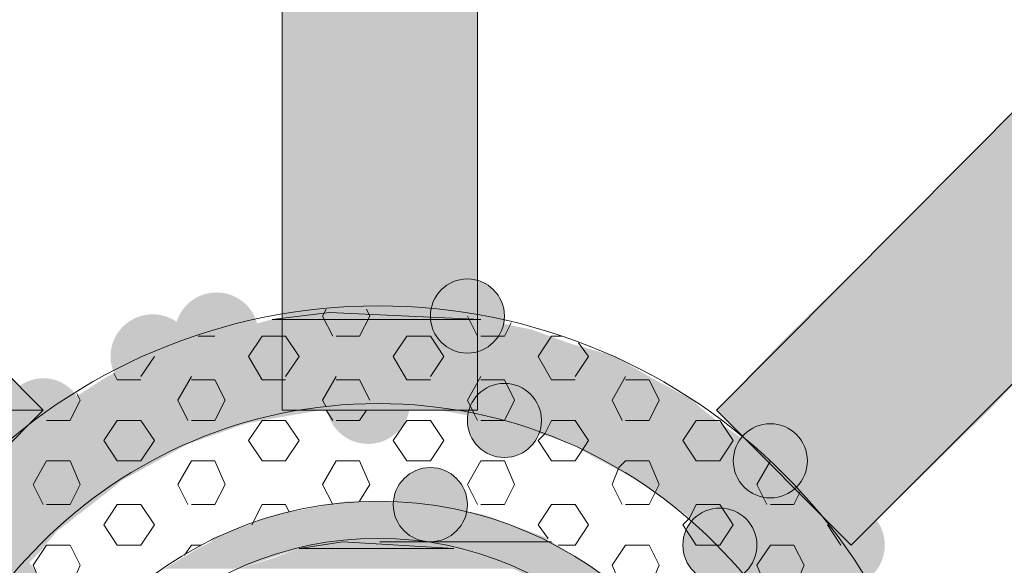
# Model space of a CAD drawing. Extents: x 3940905 to 4145695, y 925352 to 1109797.
# Tile 117 of 256: x 3951679 to 3951828, y 1099576 to 1099658. Entities that reach past the tile are written whole.
import ezdxf

# ---------------------------------------------------------------- set-up
doc = ezdxf.new("R2010")
doc.units = 0
doc.header["$LTSCALE"] = 750
doc.header["$MEASUREMENT"] = 0
doc.layers.add('CKD Equipments', color=252, linetype='CONTINUOUS', lineweight=0)

msp = doc.modelspace()

# ---------------------------------------------------------------- hatches: boundary and pattern name
at = {"layer": 'CKD Equipments', "true_color": 0x808080}
h = msp.add_hatch(color=8, dxfattribs=at)
h.paths.add_polyline_path([(3951718.4, 1099651.33), (3951747.91, 1099703.23), (3951718.4, 1099703.23)])
h.paths.add_polyline_path([(3951747.91, 1099651.33), (3951718.4, 1099651.33), (3951747.91, 1099703.23)])
h = msp.add_hatch(color=8, dxfattribs=at)
h.paths.add_polyline_path([(3951815.08, 1099630.47), (3951898.01, 1099672.7), (3951856.8, 1099672.7)])
h.paths.add_polyline_path([(3951856.29, 1099630.47), (3951815.08, 1099630.47), (3951898.01, 1099672.7)])
at = {"layer": 'CKD Equipments', "true_color": 0xff0000}
h = msp.add_hatch(color=1, dxfattribs=at)
h.paths.add_polyline_path([(3951718.4, 1099599.43), (3951747.91, 1099651.33), (3951718.4, 1099651.33)])
h.paths.add_polyline_path([(3951747.91, 1099599.43), (3951718.4, 1099599.43), (3951747.91, 1099651.33)])
h = msp.add_hatch(color=1, dxfattribs=at)
h.paths.add_polyline_path([(3951835.43, 1099610.11), (3951794.21, 1099610.11), (3951815.08, 1099630.47)])
h.paths.add_polyline_path([(3951784.04, 1099599.43), (3951835.43, 1099610.11), (3951794.21, 1099610.11)])
h.paths.add_polyline_path([(3951825.25, 1099599.43), (3951784.04, 1099599.43), (3951835.43, 1099610.11)])
at = {"layer": 'CKD Equipments', "true_color": 0x808080}
h = msp.add_hatch(color=8, dxfattribs=at)
h.paths.add_polyline_path([(3951835.43, 1099610.11), (3951856.29, 1099630.47), (3951815.08, 1099630.47)])
h.paths.add_polyline_path([(3951856.29, 1099630.47), (3951835.43, 1099610.11)], flags=16)
h = msp.add_hatch(color=8, dxfattribs=at)
edge = h.paths.add_edge_path(flags=16)
edge.add_arc((3951746.39, 1099613.67), 5.6, 0, 360)
h = msp.add_hatch(color=8, dxfattribs=at)
edge = h.paths.add_edge_path(flags=16)
edge.add_arc((3951708.48, 1099610.88), 6.35, 0, 360)
h = msp.add_hatch(color=8, dxfattribs=at)
edge = h.paths.add_edge_path(flags=16)
edge.add_arc((3951698.81, 1099607.57), 6.36, 0, 360)
h = msp.add_hatch(color=8, dxfattribs=at)
h.paths.add_polyline_path([(3951743.33, 1099614.18), (3951725.52, 1099614.18), (3951730.1, 1099614.69)])
h.paths.add_polyline_path([(3951748.42, 1099613.17), (3951743.33, 1099614.18), (3951725.52, 1099614.18)])
h = msp.add_hatch(color=8, dxfattribs=at)
h.paths.add_polyline_path([(3951756.05, 1099611.64), (3951716.87, 1099613.17), (3951748.42, 1099613.17)])
h.paths.add_polyline_path([(3951711.28, 1099611.64), (3951756.05, 1099611.64), (3951716.87, 1099613.17)])
h = msp.add_hatch(color=8, dxfattribs=at)
h.paths.add_polyline_path([(3951761.65, 1099609.6), (3951711.28, 1099611.64), (3951756.05, 1099611.64)])
h.paths.add_polyline_path([(3951704.15, 1099609.6), (3951761.65, 1099609.6), (3951711.28, 1099611.64)])
at = {"layer": 'CKD Equipments', "true_color": 0xff0000}
h = msp.add_hatch(color=1, dxfattribs=at)
h.paths.add_polyline_path([(3951641.06, 1099599.43), (3951672.1, 1099610.11), (3951630.89, 1099610.11)])
h.paths.add_polyline_path([(3951682.28, 1099599.43), (3951641.06, 1099599.43), (3951672.1, 1099610.11)])
at = {"layer": 'CKD Equipments', "true_color": 0x808080}
h = msp.add_hatch(color=8, dxfattribs=at)
h.paths.add_polyline_path([(3951768.77, 1099607.57), (3951704.15, 1099609.6), (3951761.65, 1099609.6)])
h.paths.add_polyline_path([(3951698.56, 1099607.57), (3951768.77, 1099607.57), (3951704.15, 1099609.6)])
h = msp.add_hatch(color=8, dxfattribs=at)
h.paths.add_polyline_path([(3951773.86, 1099604.52), (3951698.56, 1099607.57), (3951768.77, 1099607.57)])
h.paths.add_polyline_path([(3951691.94, 1099604.52), (3951773.86, 1099604.52), (3951698.56, 1099607.57)])
h = msp.add_hatch(color=8, dxfattribs=at)
edge = h.paths.add_edge_path(flags=16)
edge.add_arc((3951731.38, 1099600.7), 6.35, 0, 360)
h = msp.add_hatch(color=8, dxfattribs=at)
edge = h.paths.add_edge_path(flags=16)
edge.add_arc((3951682.28, 1099598.16), 6.11, 0, 360)
h = msp.add_hatch(color=8, dxfattribs=at)
h.paths.add_polyline_path([(3951780.48, 1099600.95), (3951691.94, 1099604.52), (3951773.86, 1099604.52)])
h.paths.add_polyline_path([(3951686.35, 1099600.95), (3951780.48, 1099600.95), (3951691.94, 1099604.52)])
h = msp.add_hatch(color=8, dxfattribs=at)
edge = h.paths.add_edge_path(flags=16)
edge.add_arc((3951751.98, 1099597.9), 5.6, 0, 360)
h = msp.add_hatch(color=8, dxfattribs=at)
h.paths.add_polyline_path([(3951781.49, 1099599.94), (3951686.35, 1099600.95), (3951780.48, 1099600.95)])
h.paths.add_polyline_path([(3951685.33, 1099599.94), (3951781.49, 1099599.94), (3951686.35, 1099600.95)])
h = msp.add_hatch(color=8, dxfattribs=at)
h.paths.add_polyline_path([(3951715.35, 1099597.9), (3951685.33, 1099599.94), (3951727.05, 1099599.94)])
h.paths.add_polyline_path([(3951682.28, 1099597.9), (3951715.35, 1099597.9), (3951685.33, 1099599.94)])
h = msp.add_hatch(color=8, dxfattribs=at)
h.paths.add_polyline_path([(3951784.04, 1099597.9), (3951739.26, 1099599.94), (3951781.49, 1099599.94)])
h.paths.add_polyline_path([(3951750.96, 1099597.9), (3951784.04, 1099597.9), (3951739.26, 1099599.94)])
at = {"layer": 'CKD Equipments', "true_color": 0xff0000}
h = msp.add_hatch(color=1, dxfattribs=at)
h.paths.add_polyline_path([(3951804.39, 1099579.07), (3951825.25, 1099599.43), (3951784.04, 1099599.43)])
h.paths.add_polyline_path([(3951825.25, 1099599.43), (3951804.39, 1099579.07)], flags=16)
at = {"layer": 'CKD Equipments', "true_color": 0x808080}
h = msp.add_hatch(color=8, dxfattribs=at)
edge = h.paths.add_edge_path(flags=16)
edge.add_arc((3951674.64, 1099591.8), 6.61, 0, 360)
h = msp.add_hatch(color=8, dxfattribs=at)
h.paths.add_polyline_path([(3951704.15, 1099594.34), (3951680.75, 1099597.39), (3951712.8, 1099597.39)])
h.paths.add_polyline_path([(3951677.19, 1099594.34), (3951704.15, 1099594.34), (3951680.75, 1099597.39)])
h = msp.add_hatch(color=8, dxfattribs=at)
h.paths.add_polyline_path([(3951712.8, 1099597.39), (3951682.28, 1099597.9), (3951715.35, 1099597.9)])
h.paths.add_polyline_path([(3951680.75, 1099597.39), (3951712.8, 1099597.39), (3951682.28, 1099597.9)])
h = msp.add_hatch(color=8, dxfattribs=at)
h.paths.add_polyline_path([(3951789.13, 1099594.34), (3951750.96, 1099597.9), (3951784.04, 1099597.9)])
h.paths.add_polyline_path([(3951762.16, 1099594.34), (3951789.13, 1099594.34), (3951750.96, 1099597.9)])
h = msp.add_hatch(color=8, dxfattribs=at)
edge = h.paths.add_edge_path(flags=16)
edge.add_arc((3951792.18, 1099591.8), 5.6, 0, 360)
h = msp.add_hatch(color=8, dxfattribs=at)
h.paths.add_polyline_path([(3951693.98, 1099588.74), (3951677.19, 1099594.34), (3951704.15, 1099594.34)])
h.paths.add_polyline_path([(3951671.08, 1099588.74), (3951693.98, 1099588.74), (3951677.19, 1099594.34)])
h = msp.add_hatch(color=8, dxfattribs=at)
h.paths.add_polyline_path([(3951790.65, 1099592.81), (3951762.16, 1099594.34), (3951789.13, 1099594.34)])
h.paths.add_polyline_path([(3951764.7, 1099592.81), (3951790.65, 1099592.81), (3951762.16, 1099594.34)])
h = msp.add_hatch(color=8, dxfattribs=at)
h.paths.add_polyline_path([(3951795.23, 1099588.74), (3951764.7, 1099592.81), (3951790.65, 1099592.81)])
h.paths.add_polyline_path([(3951772.33, 1099588.74), (3951795.23, 1099588.74), (3951764.7, 1099592.81)])
h = msp.add_hatch(color=8, dxfattribs=at)
edge = h.paths.add_edge_path(flags=16)
edge.add_arc((3951740.79, 1099585.18), 5.6, 0, 360)
h = msp.add_hatch(color=8, dxfattribs=at)
edge = h.paths.add_edge_path(flags=16)
edge.add_arc((3951740.79, 1099585.18), 5.6, 0, 360)
h = msp.add_hatch(color=8, dxfattribs=at)
h.paths.add_polyline_path([(3951693.47, 1099588.23), (3951671.08, 1099588.74), (3951693.98, 1099588.74)])
h.paths.add_polyline_path([(3951670.57, 1099588.23), (3951693.47, 1099588.23), (3951671.08, 1099588.74)])
h = msp.add_hatch(color=8, dxfattribs=at)
h.paths.add_polyline_path([(3951799.81, 1099583.65), (3951772.33, 1099588.74), (3951795.23, 1099588.74)])
h.paths.add_polyline_path([(3951779.46, 1099583.65), (3951799.81, 1099583.65), (3951772.33, 1099588.74)])
h = msp.add_hatch(color=8, dxfattribs=at)
h.paths.add_polyline_path([(3951684.31, 1099581.11), (3951670.57, 1099588.23), (3951693.47, 1099588.23)])
h.paths.add_polyline_path([(3951664.98, 1099581.11), (3951684.31, 1099581.11), (3951670.57, 1099588.23)])
h = msp.add_hatch(color=8, dxfattribs=at)
h.paths.add_polyline_path([(3951748.93, 1099583.65), (3951728.07, 1099585.69), (3951738.24, 1099585.69)])
h.paths.add_polyline_path([(3951717.38, 1099583.65), (3951748.93, 1099583.65), (3951728.07, 1099585.69)])
h = msp.add_hatch(color=8, dxfattribs=at)
edge = h.paths.add_edge_path(flags=16)
edge.add_arc((3951803.12, 1099579.07), 6.36, 0, 360)
h = msp.add_hatch(color=8, dxfattribs=at)
edge = h.paths.add_edge_path(flags=16)
edge.add_arc((3951784.55, 1099579.07), 5.6, 0, 360)
h = msp.add_hatch(color=8, dxfattribs=at)
h.paths.add_polyline_path([(3951758.6, 1099580.09), (3951717.38, 1099583.65), (3951748.93, 1099583.65)])
h.paths.add_polyline_path([(3951707.72, 1099580.09), (3951758.6, 1099580.09), (3951717.38, 1099583.65)])
h = msp.add_hatch(color=8, dxfattribs=at)
h.paths.add_polyline_path([(3951801.34, 1099581.11), (3951779.46, 1099583.65), (3951799.81, 1099583.65)])
h.paths.add_polyline_path([(3951782, 1099581.11), (3951801.34, 1099581.11), (3951779.46, 1099583.65)])
h = msp.add_hatch(color=8, dxfattribs=at)
h.paths.add_polyline_path([(3951681.77, 1099578.06), (3951664.98, 1099581.11), (3951684.31, 1099581.11)])
h.paths.add_polyline_path([(3951662.43, 1099578.06), (3951681.77, 1099578.06), (3951664.98, 1099581.11)])
h = msp.add_hatch(color=8, dxfattribs=at)
h.paths.add_polyline_path([(3951807.44, 1099572.46), (3951782, 1099581.11), (3951801.34, 1099581.11)])
h.paths.add_polyline_path([(3951790.14, 1099572.46), (3951807.44, 1099572.46), (3951782, 1099581.11)])
h = msp.add_hatch(color=8, dxfattribs=at)
h.paths.add_polyline_path([(3951720.94, 1099578.57), (3951707.72, 1099579.58), (3951730.1, 1099579.58)])
h.paths.add_polyline_path([(3951705.68, 1099578.57), (3951720.94, 1099578.57), (3951707.72, 1099579.58)])
h = msp.add_hatch(color=8, dxfattribs=at)
h.paths.add_polyline_path([(3951730.1, 1099579.58), (3951707.72, 1099580.09), (3951730.61, 1099580.09)])
h.paths.add_polyline_path([(3951707.72, 1099579.58), (3951730.1, 1099579.58), (3951707.72, 1099580.09)])
h = msp.add_hatch(color=8, dxfattribs=at)
h.paths.add_polyline_path([(3951740.79, 1099579.58), (3951727.56, 1099579.58), (3951730.61, 1099580.09)])
h.paths.add_polyline_path([(3951744.35, 1099578.57), (3951740.79, 1099579.58), (3951727.56, 1099579.58)])
h = msp.add_hatch(color=8, dxfattribs=at)
h.paths.add_polyline_path([(3951758.6, 1099579.58), (3951730.61, 1099580.09), (3951758.6, 1099580.09)])
h.paths.add_polyline_path([(3951733.16, 1099579.58), (3951758.6, 1099579.58), (3951730.61, 1099580.09)])
h = msp.add_hatch(color=8, dxfattribs=at)
h.paths.add_polyline_path([(3951763.18, 1099577.04), (3951740.79, 1099579.58), (3951759.11, 1099579.58)])
h.paths.add_polyline_path([(3951749.95, 1099577.04), (3951763.18, 1099577.04), (3951740.79, 1099579.58)])
h = msp.add_hatch(color=8, dxfattribs=at)
h.paths.add_polyline_path([(3951676.17, 1099572.46), (3951662.43, 1099578.06), (3951681.77, 1099578.06)])
h.paths.add_polyline_path([(3951658.87, 1099572.46), (3951676.17, 1099572.46), (3951662.43, 1099578.06)])
h = msp.add_hatch(color=8, dxfattribs=at)
edge = h.paths.add_edge_path(flags=16)
edge.add_arc((3951675.41, 1099572.21), 6.35, 0, 360)
h = msp.add_hatch(color=8, dxfattribs=at)
h.paths.add_polyline_path([(3951711.79, 1099575.51), (3951705.68, 1099578.57), (3951720.94, 1099578.57)])
h.paths.add_polyline_path([(3951700.59, 1099575.51), (3951711.79, 1099575.51), (3951705.68, 1099578.57)])
h = msp.add_hatch(color=8, dxfattribs=at)
h.paths.add_polyline_path([(3951749.95, 1099577.04), (3951720.94, 1099578.57), (3951744.35, 1099578.57)])
h.paths.add_polyline_path([(3951716.87, 1099577.04), (3951749.95, 1099577.04), (3951720.94, 1099578.57)])
h = msp.add_hatch(color=8, dxfattribs=at)
h.paths.add_polyline_path([(3951754.02, 1099575.51), (3951716.87, 1099577.04), (3951749.95, 1099577.04)])
h.paths.add_polyline_path([(3951711.79, 1099575.51), (3951754.02, 1099575.51), (3951716.87, 1099577.04)])
h = msp.add_hatch(color=8, dxfattribs=at)
h.paths.add_polyline_path([(3951767.76, 1099573.99), (3951749.95, 1099577.04), (3951763.18, 1099577.04)])
h.paths.add_polyline_path([(3951756.56, 1099573.99), (3951767.76, 1099573.99), (3951749.95, 1099577.04)])

# ---------------------------------------------------------------- linework, layer by layer
at = {"layer": 'CKD Equipments', "color": 8, "true_color": 0x808080}
for p, q in [((3951718.4, 1099703.23), (3951718.4, 1099599.43)), ((3951747.91, 1099599.43), (3951747.91, 1099703.23)), ((3951682.28, 1099599.43), (3951589.16, 1099693.05)), ((3951784.04, 1099599.43), (3951877.15, 1099693.05)), ((3951804.39, 1099579.07), (3951898.01, 1099672.7)), ((3951716.87, 1099613.17), (3951725.52, 1099614.18)), ((3951725.02, 1099614.69), (3951724.51, 1099613.67)), ((3951724.51, 1099613.67), (3951726.03, 1099610.62)), ((3951725.52, 1099614.18), (3951748.42, 1099613.17)), ((3951731.63, 1099613.67), (3951730.1, 1099610.62)), ((3951731.12, 1099614.69), (3951731.63, 1099613.67)), ((3951746.39, 1099613.67), (3951747.91, 1099610.62)), ((3951748.42, 1099613.17), (3951716.87, 1099613.17)), ((3951753, 1099612.66), (3951751.98, 1099610.62)), ((3951708.22, 1099610.62), (3951705.68, 1099610.62)), ((3951715.35, 1099610.62), (3951713.31, 1099607.57)), ((3951718.91, 1099610.62), (3951715.35, 1099610.62)), ((3951718.91, 1099610.62), (3951720.94, 1099607.57)), ((3951730.1, 1099610.62), (3951726.54, 1099610.62)), ((3951737.23, 1099610.62), (3951735.19, 1099607.57)), ((3951740.79, 1099610.62), (3951737.23, 1099610.62)), ((3951740.79, 1099610.62), (3951742.82, 1099607.57)), ((3951751.98, 1099610.62), (3951748.42, 1099610.62)), ((3951759.11, 1099610.62), (3951757.07, 1099607.57)), ((3951760.63, 1099610.62), (3951759.11, 1099610.62)), ((3951763.18, 1099609.6), (3951764.7, 1099607.57)), ((3951699.07, 1099607.57), (3951697.03, 1099604.52)), ((3951713.31, 1099607.57), (3951715.35, 1099604.01)), ((3951720.94, 1099607.57), (3951718.91, 1099604.52)), ((3951735.19, 1099607.57), (3951737.23, 1099604.01)), ((3951742.82, 1099607.57), (3951740.79, 1099604.52)), ((3951757.07, 1099607.57), (3951759.11, 1099604.01)), ((3951764.7, 1099607.57), (3951762.67, 1099604.52)), ((3951692.96, 1099605.02), (3951693.47, 1099604.01)), ((3951697.03, 1099604.01), (3951693.47, 1099604.01)), ((3951704.66, 1099604.52), (3951702.63, 1099600.95)), ((3951708.22, 1099604.01), (3951704.66, 1099604.01)), ((3951708.22, 1099604.01), (3951709.75, 1099600.95)), ((3951718.91, 1099604.01), (3951715.35, 1099604.01)), ((3951726.54, 1099604.52), (3951724.51, 1099600.95)), ((3951730.1, 1099604.01), (3951726.54, 1099604.01)), ((3951730.1, 1099604.01), (3951731.63, 1099600.95)), ((3951740.79, 1099604.01), (3951737.23, 1099604.01)), ((3951748.42, 1099604.52), (3951746.39, 1099600.95)), ((3951751.98, 1099604.01), (3951748.42, 1099604.01)), ((3951751.98, 1099604.01), (3951753.51, 1099600.95)), ((3951762.67, 1099604.01), (3951759.11, 1099604.01)), ((3951770.3, 1099604.52), (3951768.26, 1099600.95)), ((3951773.86, 1099604.01), (3951770.3, 1099604.01)), ((3951773.86, 1099604.01), (3951775.39, 1099600.95)), ((3951687.36, 1099601.97), (3951687.87, 1099600.95)), ((3951687.87, 1099600.95), (3951686.35, 1099597.9)), ((3951702.63, 1099600.95), (3951704.15, 1099597.9)), ((3951709.75, 1099600.95), (3951708.22, 1099597.9)), ((3951724.51, 1099600.95), (3951725.02, 1099599.94)), ((3951746.39, 1099600.95), (3951747.4, 1099598.92)), ((3951753.51, 1099600.95), (3951751.98, 1099597.9)), ((3951768.26, 1099600.95), (3951769.79, 1099597.9)), ((3951775.39, 1099600.95), (3951773.86, 1099597.9)), ((3951682.28, 1099599.43), (3951661.92, 1099579.07)), ((3951718.4, 1099599.43), (3951747.91, 1099599.43)), ((3951725.02, 1099599.43), (3951726.03, 1099597.9)), ((3951731.12, 1099599.43), (3951730.1, 1099597.9)), ((3951747.4, 1099598.92), (3951747.91, 1099597.9)), ((3951784.04, 1099599.43), (3951804.39, 1099579.07)), ((3951686.35, 1099597.9), (3951682.78, 1099597.9)), ((3951693.47, 1099597.9), (3951691.43, 1099594.85)), ((3951697.03, 1099597.9), (3951693.47, 1099597.9)), ((3951697.03, 1099597.9), (3951699.07, 1099594.85)), ((3951708.22, 1099597.9), (3951704.66, 1099597.9)), ((3951715.35, 1099597.9), (3951713.31, 1099594.85)), ((3951718.91, 1099597.9), (3951715.35, 1099597.9)), ((3951718.91, 1099597.9), (3951720.94, 1099594.85)), ((3951730.1, 1099597.9), (3951726.54, 1099597.9)), ((3951737.23, 1099597.9), (3951735.19, 1099594.85)), ((3951740.79, 1099597.9), (3951737.23, 1099597.9)), ((3951740.79, 1099597.9), (3951742.82, 1099594.85)), ((3951751.98, 1099597.9), (3951748.42, 1099597.9)), ((3951759.11, 1099597.9), (3951758.09, 1099595.87)), ((3951762.67, 1099597.9), (3951759.11, 1099597.9)), ((3951762.67, 1099597.9), (3951764.7, 1099594.85)), ((3951773.86, 1099597.9), (3951770.3, 1099597.9)), ((3951780.98, 1099597.9), (3951778.95, 1099594.85)), ((3951784.55, 1099597.9), (3951780.98, 1099597.9)), ((3951784.55, 1099597.9), (3951786.58, 1099594.85)), ((3951758.09, 1099595.87), (3951757.07, 1099594.85)), ((3951691.43, 1099594.85), (3951693.47, 1099591.8)), ((3951699.07, 1099594.85), (3951697.03, 1099591.8)), ((3951713.31, 1099594.85), (3951715.35, 1099591.8)), ((3951720.94, 1099594.85), (3951718.91, 1099591.8)), ((3951735.19, 1099594.85), (3951737.23, 1099591.8)), ((3951742.82, 1099594.85), (3951740.79, 1099591.8)), ((3951757.07, 1099594.85), (3951759.11, 1099591.8)), ((3951764.7, 1099594.85), (3951763.69, 1099593.32)), ((3951778.95, 1099594.85), (3951780.98, 1099591.8)), ((3951786.58, 1099594.85), (3951784.55, 1099591.8)), ((3951763.69, 1099593.32), (3951762.67, 1099591.8)), ((3951682.78, 1099591.8), (3951680.75, 1099588.23)), ((3951686.35, 1099591.8), (3951682.78, 1099591.8)), ((3951686.35, 1099591.8), (3951687.87, 1099588.23)), ((3951697.03, 1099591.8), (3951693.47, 1099591.8)), ((3951704.66, 1099591.8), (3951702.63, 1099588.23)), ((3951708.22, 1099591.8), (3951704.66, 1099591.8)), ((3951708.22, 1099591.8), (3951709.75, 1099588.23)), ((3951718.91, 1099591.8), (3951715.35, 1099591.8)), ((3951726.54, 1099591.8), (3951724.51, 1099588.23)), ((3951730.1, 1099591.8), (3951726.54, 1099591.8)), ((3951730.1, 1099591.8), (3951731.63, 1099588.23)), ((3951740.79, 1099591.8), (3951737.23, 1099591.8)), ((3951748.42, 1099591.8), (3951746.39, 1099588.23)), ((3951751.98, 1099591.8), (3951748.42, 1099591.8)), ((3951751.98, 1099591.8), (3951753.51, 1099588.23)), ((3951762.67, 1099591.8), (3951759.11, 1099591.8)), ((3951770.3, 1099591.8), (3951769.28, 1099590.78)), ((3951773.86, 1099591.8), (3951770.3, 1099591.8)), ((3951773.86, 1099591.8), (3951775.39, 1099588.23)), ((3951784.55, 1099591.8), (3951780.98, 1099591.8)), ((3951792.18, 1099591.8), (3951790.14, 1099588.23)), ((3951769.28, 1099590.78), (3951768.26, 1099588.23)), ((3951680.75, 1099588.23), (3951682.28, 1099585.18)), ((3951687.87, 1099588.23), (3951686.35, 1099585.18)), ((3951702.63, 1099588.23), (3951704.15, 1099585.18)), ((3951709.75, 1099588.23), (3951708.22, 1099585.18)), ((3951724.51, 1099588.23), (3951726.03, 1099585.18)), ((3951731.63, 1099588.23), (3951730.1, 1099585.69)), ((3951746.39, 1099588.23), (3951747.91, 1099585.18)), ((3951753.51, 1099588.23), (3951751.98, 1099585.18)), ((3951768.26, 1099588.23), (3951769.79, 1099585.18)), ((3951774.88, 1099587.22), (3951773.86, 1099585.18)), ((3951775.39, 1099588.23), (3951774.88, 1099587.22)), ((3951790.14, 1099588.23), (3951791.67, 1099585.18)), ((3951796.76, 1099587.22), (3951795.74, 1099585.18)), ((3951686.35, 1099585.18), (3951682.78, 1099585.18)), ((3951693.47, 1099585.18), (3951691.43, 1099582.13)), ((3951697.03, 1099585.18), (3951693.47, 1099585.18)), ((3951697.03, 1099585.18), (3951699.07, 1099582.13)), ((3951708.22, 1099585.18), (3951704.66, 1099585.18)), ((3951715.35, 1099585.18), (3951713.82, 1099582.13)), ((3951718.91, 1099585.18), (3951715.35, 1099585.18)), ((3951718.91, 1099585.18), (3951719.42, 1099584.16)), ((3951751.98, 1099585.18), (3951748.42, 1099585.18)), ((3951759.11, 1099585.18), (3951757.07, 1099582.13)), ((3951762.67, 1099585.18), (3951759.11, 1099585.18)), ((3951762.67, 1099585.18), (3951764.7, 1099582.13)), ((3951773.86, 1099585.18), (3951770.3, 1099585.18)), ((3951780.98, 1099585.18), (3951779.97, 1099583.15)), ((3951784.55, 1099585.18), (3951780.98, 1099585.18)), ((3951784.55, 1099585.18), (3951786.58, 1099582.13)), ((3951795.74, 1099585.18), (3951792.18, 1099585.18)), ((3951779.97, 1099583.15), (3951778.95, 1099582.13)), ((3951691.43, 1099582.13), (3951693.47, 1099579.07)), ((3951699.07, 1099582.13), (3951697.03, 1099579.07)), ((3951757.07, 1099582.13), (3951758.6, 1099580.09)), ((3951764.7, 1099582.13), (3951762.67, 1099579.07)), ((3951778.95, 1099582.13), (3951780.98, 1099579.07)), ((3951786.58, 1099582.13), (3951784.55, 1099579.07)), ((3951800.83, 1099582.13), (3951802.86, 1099579.07)), ((3951720.94, 1099578.57), (3951727.56, 1099579.58)), ((3951727.56, 1099579.58), (3951744.35, 1099578.57)), ((3951759.11, 1099579.58), (3951733.16, 1099579.58)), ((3951733.16, 1099579.58), (3951740.79, 1099579.58)), ((3951759.11, 1099579.58), (3951733.16, 1099579.58)), ((3951733.16, 1099579.58), (3951758.6, 1099579.58)), ((3951740.79, 1099579.58), (3951759.11, 1099579.58)), ((3951758.6, 1099579.58), (3951759.11, 1099579.58)), ((3951759.11, 1099579.58), (3951759.11, 1099579.58)), ((3951682.78, 1099579.07), (3951680.75, 1099576.02)), ((3951686.35, 1099579.07), (3951682.78, 1099579.07)), ((3951686.35, 1099579.07), (3951687.87, 1099576.02)), ((3951697.03, 1099579.07), (3951693.47, 1099579.07)), ((3951704.66, 1099579.07), (3951703.65, 1099577.55)), ((3951706.19, 1099579.07), (3951704.66, 1099579.07)), ((3951744.35, 1099578.57), (3951720.94, 1099578.57)), ((3951762.67, 1099579.07), (3951760.12, 1099579.07)), ((3951770.3, 1099579.07), (3951768.26, 1099576.02)), ((3951773.86, 1099579.07), (3951770.3, 1099579.07)), ((3951773.86, 1099579.07), (3951775.39, 1099576.02)), ((3951784.55, 1099579.07), (3951780.98, 1099579.07)), ((3951792.18, 1099579.07), (3951790.14, 1099576.02)), ((3951795.74, 1099579.07), (3951792.18, 1099579.07)), ((3951795.74, 1099579.07), (3951797.27, 1099576.02)), ((3951680.75, 1099576.02), (3951682.28, 1099572.46)), ((3951687.87, 1099576.02), (3951686.35, 1099572.46)), ((3951768.26, 1099576.02), (3951769.79, 1099572.46)), ((3951775.39, 1099576.02), (3951773.86, 1099572.46)), ((3951790.14, 1099576.02), (3951791.67, 1099572.46)), ((3951797.27, 1099576.02), (3951795.74, 1099572.46))]:
    msp.add_line(p, q, dxfattribs=at)
at = {"layer": 'CKD Equipments', "color": 1, "true_color": 0xff0000}
for p, q in [((3951682.28, 1099599.43), (3951641.06, 1099599.43)), ((3951661.92, 1099579.07), (3951682.28, 1099599.43))]:
    msp.add_line(p, q, dxfattribs=at)
at = {"layer": 'CKD Equipments', "color": 8, "true_color": 0x808080}
for centre, radius in [((3951746.39, 1099613.67), 5.6), ((3951732.9, 1099528.45), 86.75), ((3951751.98, 1099597.9), 5.6), ((3951732.9, 1099528.45), 72), ((3951792.18, 1099591.8), 5.6), ((3951740.79, 1099585.18), 5.6), ((3951740.79, 1099585.18), 5.6), ((3951732.9, 1099528.45), 57.24), ((3951784.55, 1099579.07), 5.6), ((3951732.9, 1099528.45), 51.64)]:
    msp.add_circle(centre, radius, dxfattribs=at)
for points in [[(3951748.42, 1099613.17), (3951716.87, 1099613.17), (3951725.52, 1099614.18)], [(3951744.35, 1099578.57), (3951720.94, 1099578.57), (3951727.56, 1099579.58)]]:
    msp.add_solid(points, dxfattribs=at)
at = {"layer": 'CKD Equipments', "color": 1, "true_color": 0xff0000}
msp.add_solid([(3951661.92, 1099579.07), (3951682.28, 1099599.43), (3951641.06, 1099599.43)], dxfattribs=at)

doc.saveas('drawing.dxf')
